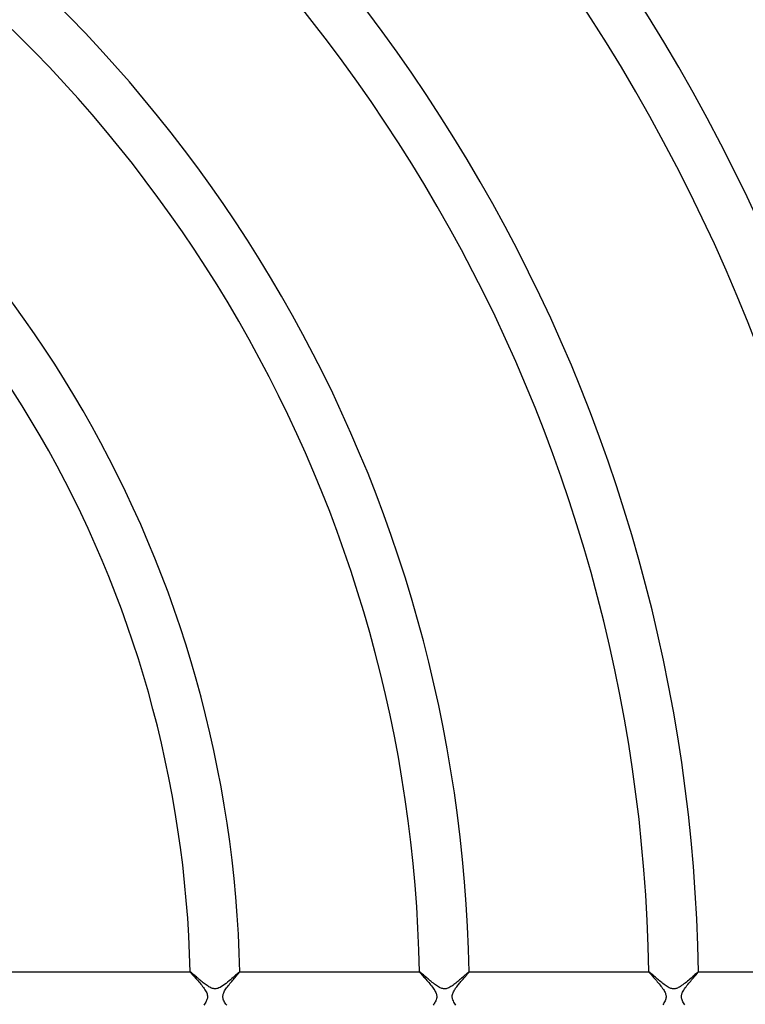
# Model space of a CAD drawing. Header units: millimetres. Extents: x -345 to 345, y -305 to 305.
# Tile 59 of 79: x 77 to 135, y -1 to 79. Entities that reach past the tile are written whole.
import ezdxf

# ---------------------------------------------------------------- set-up
doc = ezdxf.new("R2010")
doc.units = ezdxf.units.MM
doc.layers.add('HIDDEN', color=7, linetype='Continuous')
doc.layers.add('THICK', color=7, linetype='Continuous')

msp = doc.modelspace()

# ---------------------------------------------------------------- linework, layer by layer
at = {"layer": 'HIDDEN'}
for p, q in [((90.479, 1.999), (90.478, 1.999)), ((90.478, 1.999), (90.478, 1.998)), ((90.478, 1.998), (90.478, 1.997)), ((90.478, 1.997), (90.481, 1.989)), ((90.48, 2), (90.479, 2)), ((90.479, 2), (90.479, 1.999)), ((90.48, 2), (90.48, 2)), ((90.481, 1.989), (90.491, 1.973)), ((90.491, 1.973), (90.508, 1.951)), ((90.508, 1.951), (90.531, 1.923)), ((90.531, 1.923), (90.56, 1.889)), ((90.56, 1.889), (90.595, 1.848)), ((90.595, 1.848), (90.635, 1.802)), ((90.635, 1.802), (90.681, 1.75)), ((90.681, 1.75), (90.731, 1.694)), ((90.731, 1.694), (90.786, 1.633)), ((90.786, 1.633), (90.845, 1.567)), ((94.107, 1.542), (94.168, 1.613)), ((94.168, 1.613), (94.226, 1.68)), ((94.226, 1.68), (94.28, 1.743)), ((94.28, 1.743), (94.328, 1.8)), ((94.328, 1.8), (94.372, 1.852)), ((94.372, 1.852), (94.409, 1.897)), ((94.409, 1.897), (94.439, 1.935)), ((94.439, 1.935), (94.461, 1.965)), ((94.461, 1.965), (94.474, 1.986)), ((94.474, 1.986), (94.479, 1.997)), ((94.477, 2), (94.476, 2)), ((94.478, 2), (94.477, 2)), ((94.478, 1.999), (94.478, 2)), ((94.479, 1.999), (94.478, 1.999)), ((94.479, 1.998), (94.479, 1.999)), ((94.479, 1.997), (94.479, 1.998)), ((108.983, 2), (108.982, 1.999)), ((108.982, 1.999), (108.982, 1.999)), ((108.982, 1.999), (108.982, 1.998)), ((108.982, 1.998), (108.982, 1.997)), ((108.982, 1.997), (108.985, 1.988)), ((108.984, 2), (108.983, 2)), ((108.983, 2), (108.983, 2)), ((108.985, 1.988), (108.996, 1.971)), ((108.996, 1.971), (109.014, 1.948)), ((109.014, 1.948), (109.039, 1.917)), ((109.039, 1.917), (109.07, 1.88)), ((109.07, 1.88), (109.108, 1.837)), ((109.108, 1.837), (109.151, 1.787)), ((109.151, 1.787), (109.2, 1.732)), ((109.2, 1.732), (109.254, 1.671)), ((109.254, 1.671), (109.313, 1.606)), ((109.313, 1.606), (109.375, 1.536)), ((112.609, 1.543), (112.661, 1.602)), ((112.661, 1.602), (112.71, 1.659)), ((112.71, 1.659), (112.757, 1.713)), ((112.757, 1.713), (112.8, 1.764)), ((112.8, 1.764), (112.839, 1.81)), ((112.839, 1.81), (112.875, 1.853)), ((112.875, 1.853), (112.906, 1.891)), ((112.906, 1.891), (112.933, 1.923)), ((112.933, 1.923), (112.954, 1.951)), ((112.954, 1.951), (112.97, 1.973)), ((112.97, 1.973), (112.979, 1.988)), ((112.979, 1.988), (112.982, 1.997)), ((112.981, 2), (112.98, 2)), ((112.982, 1.999), (112.981, 2)), ((112.981, 2), (112.981, 2)), ((112.982, 1.998), (112.982, 1.999)), ((112.982, 1.999), (112.982, 1.999)), ((112.982, 1.997), (112.982, 1.998)), ((127.485, 1.999), (127.484, 1.998)), ((127.484, 1.998), (127.484, 1.997)), ((127.484, 1.997), (127.489, 1.986)), ((127.486, 2), (127.485, 2)), ((127.485, 2), (127.485, 1.999)), ((127.485, 1.999), (127.485, 1.999)), ((127.487, 2), (127.486, 2)), ((127.489, 1.986), (127.503, 1.966)), ((127.503, 1.966), (127.525, 1.937)), ((127.525, 1.937), (127.556, 1.899)), ((127.556, 1.899), (127.595, 1.854)), ((127.595, 1.854), (127.64, 1.803)), ((127.64, 1.803), (127.691, 1.744)), ((127.691, 1.744), (127.748, 1.68)), ((127.748, 1.68), (127.81, 1.611)), ((127.81, 1.611), (127.876, 1.537)), ((131.151, 1.588), (131.214, 1.662)), ((131.214, 1.662), (131.273, 1.73)), ((131.273, 1.73), (131.326, 1.792)), ((131.326, 1.792), (131.372, 1.847)), ((131.372, 1.847), (131.412, 1.894)), ((131.412, 1.894), (131.443, 1.934)), ((131.443, 1.934), (131.466, 1.964)), ((131.466, 1.964), (131.48, 1.986)), ((131.48, 1.986), (131.485, 1.997)), ((131.483, 2), (131.482, 2)), ((131.484, 2), (131.483, 2)), ((131.484, 1.999), (131.484, 2)), ((131.485, 1.999), (131.484, 1.999)), ((131.485, 1.998), (131.485, 1.999)), ((131.485, 1.997), (131.485, 1.998)), ((90.845, 1.567), (90.907, 1.498)), ((90.907, 1.498), (90.973, 1.424)), ((90.973, 1.424), (91.041, 1.347)), ((91.041, 1.347), (91.112, 1.266)), ((91.112, 1.266), (91.185, 1.182)), ((91.185, 1.182), (91.259, 1.096)), ((91.259, 1.096), (91.333, 1.006)), ((91.333, 1.006), (91.408, 0.915)), ((91.408, 0.915), (91.48, 0.825)), ((91.48, 0.825), (91.549, 0.734)), ((93.483, 0.784), (93.549, 0.872)), ((93.549, 0.872), (93.619, 0.96)), ((93.619, 0.96), (93.691, 1.05)), ((93.691, 1.05), (93.763, 1.138)), ((93.763, 1.138), (93.835, 1.224)), ((93.835, 1.224), (93.906, 1.308)), ((93.906, 1.308), (93.975, 1.389)), ((93.975, 1.389), (94.042, 1.467)), ((94.042, 1.467), (94.107, 1.542)), ((109.375, 1.536), (109.441, 1.462)), ((109.441, 1.462), (109.511, 1.384)), ((109.511, 1.384), (109.582, 1.302)), ((109.582, 1.302), (109.657, 1.216)), ((109.657, 1.216), (109.732, 1.128)), ((109.732, 1.128), (109.808, 1.038)), ((109.808, 1.038), (109.883, 0.947)), ((109.883, 0.947), (109.956, 0.856)), ((109.956, 0.856), (110.026, 0.765)), ((111.946, 0.733), (111.995, 0.799)), ((111.995, 0.799), (112.046, 0.866)), ((112.046, 0.866), (112.099, 0.935)), ((112.099, 0.935), (112.154, 1.004)), ((112.154, 1.004), (112.211, 1.073)), ((112.211, 1.073), (112.268, 1.142)), ((112.268, 1.142), (112.326, 1.212)), ((112.326, 1.212), (112.385, 1.281)), ((112.385, 1.281), (112.443, 1.349)), ((112.443, 1.349), (112.5, 1.416)), ((112.5, 1.416), (112.556, 1.48)), ((112.556, 1.48), (112.609, 1.543)), ((127.876, 1.537), (127.946, 1.458)), ((127.946, 1.458), (128.018, 1.376)), ((128.018, 1.376), (128.094, 1.29)), ((128.094, 1.29), (128.17, 1.201)), ((128.17, 1.201), (128.247, 1.111)), ((128.247, 1.111), (128.323, 1.021)), ((128.323, 1.021), (128.397, 0.93)), ((128.397, 0.93), (128.469, 0.84)), ((128.469, 0.84), (128.537, 0.75)), ((130.427, 0.706), (130.494, 0.798)), ((130.494, 0.798), (130.565, 0.89)), ((130.565, 0.89), (130.638, 0.983)), ((130.638, 0.983), (130.713, 1.075)), ((130.713, 1.075), (130.788, 1.166)), ((130.788, 1.166), (130.864, 1.256)), ((130.864, 1.256), (130.939, 1.343)), ((130.939, 1.343), (131.012, 1.428)), ((131.012, 1.428), (131.083, 1.51)), ((131.083, 1.51), (131.151, 1.588)), ((91.549, 0.734), (91.614, 0.643)), ((91.614, 0.643), (91.674, 0.553)), ((91.674, 0.553), (91.728, 0.465)), ((91.728, 0.465), (91.774, 0.378)), ((91.774, 0.378), (91.813, 0.293)), ((91.813, 0.293), (91.841, 0.214)), ((91.841, 0.214), (91.861, 0.139)), ((91.861, 0.139), (91.872, 0.068)), ((91.872, 0.068), (91.875, 0)), ((91.875, 0), (91.873, -0.06)), ((93.125, 0), (93.127, 0.06)), ((93.127, 0.06), (93.135, 0.12)), ((93.135, 0.12), (93.149, 0.181)), ((93.149, 0.181), (93.167, 0.243)), ((93.167, 0.243), (93.192, 0.308)), ((93.192, 0.308), (93.224, 0.377)), ((93.224, 0.377), (93.263, 0.452)), ((93.263, 0.452), (93.31, 0.531)), ((93.31, 0.531), (93.362, 0.614)), ((93.362, 0.614), (93.42, 0.698)), ((93.42, 0.698), (93.483, 0.784)), ((110.026, 0.765), (110.092, 0.675)), ((110.092, 0.675), (110.153, 0.586)), ((110.153, 0.586), (110.208, 0.498)), ((110.208, 0.498), (110.257, 0.412)), ((110.257, 0.412), (110.297, 0.33)), ((110.297, 0.33), (110.328, 0.254)), ((110.328, 0.254), (110.35, 0.184)), ((110.35, 0.184), (110.365, 0.119)), ((110.365, 0.119), (110.373, 0.059)), ((110.375, 0), (110.37, -0.084)), ((110.373, 0.059), (110.375, 0)), ((111.625, 0), (111.629, 0.079)), ((111.629, 0.079), (111.643, 0.157)), ((111.643, 0.157), (111.665, 0.237)), ((111.665, 0.237), (111.695, 0.315)), ((111.695, 0.315), (111.731, 0.391)), ((111.731, 0.391), (111.77, 0.465)), ((111.77, 0.465), (111.813, 0.536)), ((111.813, 0.536), (111.856, 0.604)), ((111.856, 0.604), (111.9, 0.668)), ((111.9, 0.668), (111.946, 0.733)), ((128.537, 0.75), (128.601, 0.662)), ((128.601, 0.662), (128.66, 0.576)), ((128.66, 0.576), (128.712, 0.491)), ((128.712, 0.491), (128.758, 0.41)), ((128.758, 0.41), (128.794, 0.336)), ((128.794, 0.336), (128.823, 0.269)), ((128.823, 0.269), (128.843, 0.207)), ((128.843, 0.207), (128.858, 0.152)), ((128.858, 0.152), (128.868, 0.101)), ((128.868, 0.101), (128.874, 0.05)), ((128.874, 0.05), (128.875, 0)), ((130.125, 0), (130.126, 0.042)), ((130.126, 0.042), (130.13, 0.083)), ((130.13, 0.083), (130.136, 0.125)), ((130.136, 0.125), (130.146, 0.17)), ((130.146, 0.17), (130.161, 0.223)), ((130.161, 0.223), (130.184, 0.286)), ((130.184, 0.286), (130.215, 0.357)), ((130.215, 0.357), (130.256, 0.439)), ((130.256, 0.439), (130.307, 0.526)), ((130.307, 0.526), (130.364, 0.616)), ((130.364, 0.616), (130.427, 0.706)), ((91.634, -0.613), (91.575, -0.697)), ((91.688, -0.53), (91.634, -0.613)), ((91.736, -0.45), (91.688, -0.53)), ((91.776, -0.375), (91.736, -0.45)), ((91.808, -0.306), (91.776, -0.375)), ((91.833, -0.241), (91.808, -0.306)), ((91.851, -0.179), (91.833, -0.241)), ((91.865, -0.119), (91.851, -0.179)), ((91.873, -0.06), (91.865, -0.119)), ((93.128, -0.065), (93.125, 0)), ((93.138, -0.132), (93.128, -0.065)), ((93.155, -0.203), (93.138, -0.132)), ((93.18, -0.278), (93.155, -0.203)), ((93.215, -0.358), (93.18, -0.278)), ((93.258, -0.442), (93.215, -0.358)), ((93.308, -0.529), (93.258, -0.442)), ((93.364, -0.617), (93.308, -0.529)), ((93.425, -0.706), (93.364, -0.617)), ((110.128, -0.623), (110.083, -0.687)), ((110.17, -0.558), (110.128, -0.623)), ((110.214, -0.489), (110.17, -0.558)), ((110.256, -0.414), (110.214, -0.489)), ((110.295, -0.335), (110.256, -0.414)), ((110.328, -0.253), (110.295, -0.335)), ((110.354, -0.169), (110.328, -0.253)), ((110.37, -0.084), (110.354, -0.169)), ((111.628, -0.064), (111.625, 0)), ((111.637, -0.131), (111.628, -0.064)), ((111.654, -0.201), (111.637, -0.131)), ((111.68, -0.276), (111.654, -0.201)), ((111.714, -0.356), (111.68, -0.276)), ((111.757, -0.44), (111.714, -0.356)), ((111.807, -0.526), (111.757, -0.44)), ((111.863, -0.614), (111.807, -0.526)), ((111.924, -0.703), (111.863, -0.614)), ((128.66, -0.575), (128.604, -0.657)), ((128.71, -0.494), (128.66, -0.575)), ((128.756, -0.414), (128.71, -0.494)), ((128.795, -0.334), (128.756, -0.414)), ((128.826, -0.259), (128.795, -0.334)), ((128.849, -0.188), (128.826, -0.259)), ((128.864, -0.123), (128.849, -0.188)), ((128.873, -0.061), (128.864, -0.123)), ((128.875, 0), (128.873, -0.061)), ((130.127, -0.061), (130.125, 0)), ((130.136, -0.124), (130.127, -0.061)), ((130.151, -0.19), (130.136, -0.124)), ((130.174, -0.261), (130.151, -0.19)), ((130.205, -0.337), (130.174, -0.261)), ((130.244, -0.417), (130.205, -0.337)), ((130.291, -0.5), (130.244, -0.417)), ((130.343, -0.584), (130.291, -0.5)), ((130.401, -0.67), (130.343, -0.584))]:
    msp.add_line(p, q, dxfattribs=at)
at = {"layer": 'THICK'}
for p, q in [((75.971, 2), (90.48, 2)), ((90.492, 1.996), (90.48, 2)), ((90.512, 1.983), (90.492, 1.996)), ((90.54, 1.962), (90.512, 1.983)), ((90.576, 1.933), (90.54, 1.962)), ((90.618, 1.898), (90.576, 1.933)), ((90.667, 1.857), (90.618, 1.898)), ((90.721, 1.811), (90.667, 1.857)), ((90.781, 1.76), (90.721, 1.811)), ((90.844, 1.705), (90.781, 1.76)), ((90.912, 1.647), (90.844, 1.705)), ((90.982, 1.586), (90.912, 1.647)), ((94.046, 1.636), (93.949, 1.549)), ((94.136, 1.715), (94.046, 1.636)), ((94.216, 1.787), (94.136, 1.715)), ((94.287, 1.85), (94.216, 1.787)), ((94.348, 1.903), (94.287, 1.85)), ((94.398, 1.945), (94.348, 1.903)), ((94.436, 1.975), (94.398, 1.945)), ((94.462, 1.994), (94.436, 1.975)), ((94.476, 2), (94.462, 1.994)), ((94.476, 2), (108.984, 2)), ((108.996, 1.995), (108.984, 2)), ((109.017, 1.982), (108.996, 1.995)), ((109.046, 1.959), (109.017, 1.982)), ((109.084, 1.929), (109.046, 1.959)), ((109.129, 1.892), (109.084, 1.929)), ((109.18, 1.849), (109.129, 1.892)), ((109.237, 1.8), (109.18, 1.849)), ((109.3, 1.746), (109.237, 1.8)), ((109.367, 1.688), (109.3, 1.746)), ((109.437, 1.627), (109.367, 1.688)), ((109.512, 1.562), (109.437, 1.627)), ((112.513, 1.604), (112.445, 1.543)), ((112.579, 1.662), (112.513, 1.604)), ((112.64, 1.717), (112.579, 1.662)), ((112.697, 1.767), (112.64, 1.717)), ((112.75, 1.814), (112.697, 1.767)), ((112.798, 1.856), (112.75, 1.814)), ((112.84, 1.893), (112.798, 1.856)), ((112.878, 1.925), (112.84, 1.893)), ((112.91, 1.952), (112.878, 1.925)), ((112.936, 1.973), (112.91, 1.952)), ((112.957, 1.988), (112.936, 1.973)), ((112.971, 1.997), (112.957, 1.988)), ((112.98, 2), (112.971, 1.997)), ((112.98, 2), (127.487, 2)), ((127.498, 1.996), (127.487, 2)), ((127.518, 1.982), (127.498, 1.996)), ((127.547, 1.961), (127.518, 1.982)), ((127.584, 1.931), (127.547, 1.961)), ((127.628, 1.894), (127.584, 1.931)), ((127.68, 1.851), (127.628, 1.894)), ((127.738, 1.801), (127.68, 1.851)), ((127.802, 1.746), (127.738, 1.801)), ((127.871, 1.686), (127.802, 1.746)), ((127.944, 1.623), (127.871, 1.686)), ((128.021, 1.555), (127.944, 1.623)), ((131.058, 1.643), (130.977, 1.571)), ((131.134, 1.71), (131.058, 1.643)), ((131.205, 1.773), (131.134, 1.71)), ((131.269, 1.829), (131.205, 1.773)), ((131.326, 1.879), (131.269, 1.829)), ((131.375, 1.921), (131.326, 1.879)), ((131.416, 1.955), (131.375, 1.921)), ((131.448, 1.98), (131.416, 1.955)), ((131.47, 1.995), (131.448, 1.98)), ((131.482, 2), (131.47, 1.995)), ((131.482, 2), (145.989, 2)), ((91.056, 1.522), (90.982, 1.586)), ((91.133, 1.456), (91.056, 1.522)), ((91.212, 1.389), (91.133, 1.456)), ((91.293, 1.321), (91.212, 1.389)), ((91.375, 1.252), (91.293, 1.321)), ((91.456, 1.186), (91.375, 1.252)), ((91.537, 1.12), (91.456, 1.186)), ((91.617, 1.057), (91.537, 1.12)), ((91.696, 0.997), (91.617, 1.057)), ((91.774, 0.94), (91.696, 0.997)), ((91.849, 0.887), (91.774, 0.94)), ((91.923, 0.838), (91.849, 0.887)), ((91.995, 0.793), (91.923, 0.838)), ((93.02, 0.806), (92.907, 0.741)), ((93.137, 0.883), (93.02, 0.806)), ((93.256, 0.969), (93.137, 0.883)), ((93.376, 1.061), (93.256, 0.969)), ((93.497, 1.159), (93.376, 1.061)), ((93.616, 1.259), (93.497, 1.159)), ((93.733, 1.36), (93.616, 1.259)), ((93.845, 1.457), (93.733, 1.36)), ((93.949, 1.549), (93.845, 1.457)), ((109.59, 1.495), (109.512, 1.562)), ((109.671, 1.426), (109.59, 1.495)), ((109.754, 1.355), (109.671, 1.426)), ((109.84, 1.283), (109.754, 1.355)), ((109.927, 1.211), (109.84, 1.283)), ((110.015, 1.139), (109.927, 1.211)), ((110.103, 1.069), (110.015, 1.139)), ((110.19, 1.003), (110.103, 1.069)), ((110.275, 0.94), (110.19, 1.003)), ((110.358, 0.881), (110.275, 0.94)), ((110.439, 0.828), (110.358, 0.881)), ((110.518, 0.78), (110.439, 0.828)), ((111.51, 0.8), (111.43, 0.753)), ((111.59, 0.851), (111.51, 0.8)), ((111.671, 0.906), (111.59, 0.851)), ((111.751, 0.965), (111.671, 0.906)), ((111.831, 1.026), (111.751, 0.965)), ((111.911, 1.088), (111.831, 1.026)), ((111.99, 1.153), (111.911, 1.088)), ((112.069, 1.218), (111.99, 1.153)), ((112.147, 1.284), (112.069, 1.218)), ((112.224, 1.35), (112.147, 1.284)), ((112.3, 1.416), (112.224, 1.35)), ((112.373, 1.48), (112.3, 1.416)), ((112.445, 1.543), (112.373, 1.48)), ((128.102, 1.486), (128.021, 1.555)), ((128.185, 1.415), (128.102, 1.486)), ((128.27, 1.342), (128.185, 1.415)), ((128.357, 1.269), (128.27, 1.342)), ((128.445, 1.197), (128.357, 1.269)), ((128.534, 1.125), (128.445, 1.197)), ((128.623, 1.054), (128.534, 1.125)), ((128.712, 0.986), (128.623, 1.054)), ((128.8, 0.922), (128.712, 0.986)), ((128.887, 0.862), (128.8, 0.922)), ((128.973, 0.807), (128.887, 0.862)), ((129.058, 0.758), (128.973, 0.807)), ((130.042, 0.82), (129.953, 0.766)), ((130.134, 0.88), (130.042, 0.82)), ((130.228, 0.947), (130.134, 0.88)), ((130.324, 1.019), (130.228, 0.947)), ((130.42, 1.095), (130.324, 1.019)), ((130.516, 1.173), (130.42, 1.095)), ((130.613, 1.254), (130.516, 1.173)), ((130.708, 1.336), (130.613, 1.254)), ((130.802, 1.417), (130.708, 1.336)), ((130.892, 1.495), (130.802, 1.417)), ((130.977, 1.571), (130.892, 1.495)), ((92.067, 0.752), (91.995, 0.793)), ((92.139, 0.716), (92.067, 0.752)), ((92.21, 0.685), (92.139, 0.716)), ((92.281, 0.659), (92.21, 0.685)), ((92.352, 0.641), (92.281, 0.659)), ((92.422, 0.629), (92.352, 0.641)), ((92.491, 0.625), (92.422, 0.629)), ((92.56, 0.627), (92.491, 0.625)), ((92.631, 0.638), (92.56, 0.627)), ((92.712, 0.659), (92.631, 0.638)), ((92.804, 0.692), (92.712, 0.659)), ((92.907, 0.741), (92.804, 0.692)), ((110.593, 0.739), (110.518, 0.78)), ((110.664, 0.704), (110.593, 0.739)), ((110.732, 0.676), (110.664, 0.704)), ((110.798, 0.654), (110.732, 0.676)), ((110.863, 0.638), (110.798, 0.654)), ((110.928, 0.628), (110.863, 0.638)), ((110.993, 0.625), (110.928, 0.628)), ((111.059, 0.627), (110.993, 0.625)), ((111.127, 0.637), (111.059, 0.627)), ((111.198, 0.654), (111.127, 0.637)), ((111.273, 0.679), (111.198, 0.654)), ((111.351, 0.713), (111.273, 0.679)), ((111.43, 0.753), (111.351, 0.713)), ((129.138, 0.716), (129.058, 0.758)), ((129.21, 0.685), (129.138, 0.716)), ((129.275, 0.661), (129.21, 0.685)), ((129.332, 0.645), (129.275, 0.661)), ((129.386, 0.634), (129.332, 0.645)), ((129.439, 0.627), (129.386, 0.634)), ((129.492, 0.625), (129.439, 0.627)), ((129.545, 0.626), (129.492, 0.625)), ((129.599, 0.632), (129.545, 0.626)), ((129.656, 0.643), (129.599, 0.632)), ((129.719, 0.661), (129.656, 0.643)), ((129.79, 0.686), (129.719, 0.661)), ((129.867, 0.721), (129.79, 0.686)), ((129.953, 0.766), (129.867, 0.721))]:
    msp.add_line(p, q, dxfattribs=at)
for radius, start, end in [(264, 0.3546, 59.64542), (262, 0.4374, 59.56263), (258, 0.37661, 59.62336), (256, 0.44765, 59.55237), (252, 0.39809, 59.60193), (250, 0.45837, 59.5416), (246, 0.41906, 59.58096), (244, 0.46965, 59.53037), (240, 0.43963, 59.56034), (238, 0.48146, 59.51851), (234, 0.45997, 59.54006), (232, 0.49395, 59.50608), (228, 0.47997, 59.52), (226, 0.50707, 59.49296), (222, 0.49979, 59.50018), (220, 0.52088, 59.47915), (216, 0.51944, 59.48052), (214, 0.53549, 59.46454), (210, 0.53898, 59.46104), (208, 0.55096, 59.44907), (204, 0.55835, 59.44168), (202, 0.56729, 59.43268), (198, 0.5776, 59.42237), (196, 0.58465, 59.41532), (192, 0.59674, 59.40323), (190, 0.60315, 59.39687), (186, 0.61582, 59.38421), (185, 0.61942, 59.3806), (181, 0.63312, 59.36691), (168.5, 0.6801, 59.31992), (164.5, 0.6966, 59.30337), (150, 0.76398, 59.23604), (146, 0.78489, 59.21507), (131.5, 0.87147, 59.12856), (127.5, 0.8988, 59.10123), (113, 1.01414, 58.98589), (109, 1.05138, 58.94865), (94.5, 1.21272, 58.7873), (90.5, 1.26629, 58.73367)]:
    msp.add_arc((0, 0), radius, start, end, dxfattribs=at)

doc.saveas('drawing.dxf')
